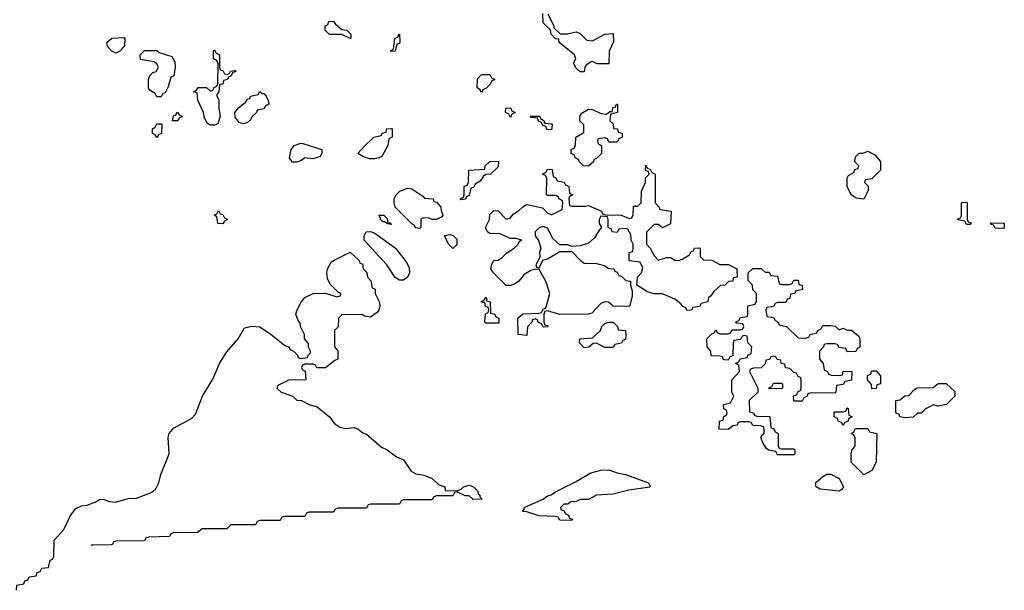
# Model space of a CAD drawing. Header units: inches. Extents: x 2710028 to 2964570, y 496606 to 722708.
# Tile 22 of 228: x 2779642 to 2784434, y 605167 to 607941. Entities that reach past the tile are written whole.
import ezdxf

# ---------------------------------------------------------------- set-up
doc = ezdxf.new("R2010")
doc.units = ezdxf.units.IN
doc.header["$MEASUREMENT"] = 0
doc.layers.add('C7670', color=7, linetype='Continuous')
doc.layers.add('C7680', color=7, linetype='Continuous')

msp = doc.modelspace()

# ---------------------------------------------------------------- linework, layer by layer
at = {"layer": 'C7670', "color": 6}
for points in [[(2779627, 605167), (2779627.3, 605192.7), (2779662, 605198), (2779667.3, 605212.7), (2779682, 605218), (2779687.3, 605232.7), (2779722, 605238), (2779727.3, 605252.7), (2779742, 605258), (2779750, 605274), (2779782, 605278), (2779790, 605314), (2779802, 605318), (2779808.4, 605331.6), (2779809.7, 605410.3), (2779857.4, 605462.6), (2779889.6, 605530), (2779915.6, 605564.4), (2779942.7, 605577.3), (2779970, 605580.5), (2780000, 605591.7)], [(2780000, 605386.1), (2779990, 605386)]]:
    msp.add_lwpolyline(points, dxfattribs=at)
at = {"layer": 'C7680', "color": 6}
for points in [[(2782212, 607970), (2782242, 607910), (2782242, 607902), (2782272, 607872), (2782308.4, 607871.6), (2782350, 607882), (2782370, 607874), (2782402, 607842), (2782430, 607838), (2782490, 607871.3), (2782530, 607874), (2782532.7, 607832.7), (2782511.6, 607788.4), (2782510, 607726), (2782452.7, 607727.3), (2782430, 607738), (2782423.6, 607736.4), (2782399.6, 607720.4), (2782392, 607710), (2782390, 607688), (2782370, 607688), (2782350, 607706), (2782338, 607730), (2782348.7, 607750), (2782342, 607770), (2782268, 607830), (2782266, 607846), (2782250, 607848), (2782228, 607870), (2782226, 607890), (2782190, 607926), (2782188.7, 607971.3)], [(2780000, 605591.7), (2780010, 605595.5), (2780030, 605607.7), (2780050, 605610.5), (2780078, 605598), (2780110, 605594.9), (2780170, 605612.7), (2780210, 605614.9), (2780278.9, 605641.1), (2780302.3, 605657.7), (2780319.6, 605690), (2780329.7, 605730.3), (2780369.3, 605830), (2780365.2, 605910), (2780369.4, 605930), (2780390, 605955.5), (2780477.4, 606002.6), (2780497.1, 606022.9), (2780531.8, 606110), (2780583.3, 606196.7), (2780614.5, 606270), (2780650, 606326), (2780706, 606390), (2780736.4, 606443.6), (2780769.4, 606450.6), (2780810, 606447.7), (2780866, 606410), (2780930, 606358), (2780950.7, 606350.7), (2780958, 606338), (2780974, 606330), (2780994, 606310), (2780998, 606298), (2781010, 606294), (2781042, 606298), (2781046, 606310), (2781058, 606322), (2781058, 606330), (2781048.4, 606348.4), (2781047.3, 606367.3), (2781028, 606390), (2781028, 606410), (2781008, 606450), (2781007.3, 606467.3), (2780998, 606478), (2780986, 606510), (2780993.2, 606530), (2781011.9, 606568.1), (2781029.5, 606590.5), (2781069.5, 606610.5), (2781130.8, 606610.8), (2781186, 606594), (2781202, 606598), (2781206, 606610), (2781194, 606614), (2781154, 606654), (2781140.5, 606680.5), (2781136.2, 606710), (2781139.5, 606730), (2781158, 606762), (2781169.5, 606770.5), (2781250, 606811.3), (2781294, 606770), (2781298, 606758), (2781310, 606754), (2781314, 606730), (2781331.6, 606711.6), (2781334, 606690), (2781351.6, 606671.6), (2781358, 606638), (2781371.6, 606631.6), (2781372, 606610), (2781390.8, 606570.8), (2781394, 606550), (2781390.5, 606529.5), (2781382, 606518), (2781350, 606495.3), (2781320.4, 606500.4), (2781307.3, 606507.3), (2781210, 606506), (2781194, 606490), (2781191.6, 606448.4), (2781174, 606430), (2781174, 606350), (2781191.1, 606331.1), (2781191, 606290), (2781176, 606284), (2781130, 606249), (2781088.9, 606248.9), (2781082, 606262), (2781070, 606266), (2781030, 606266), (2781018, 606262), (2781014, 606250), (2781018, 606238), (2781032, 606232), (2781034, 606190), (2780950, 606188), (2780898, 606162), (2780894, 606150), (2780914, 606130), (2780970.7, 606110.7), (2780991.3, 606091.3), (2781014, 606090), (2781050.9, 606070.9), (2781090, 606058.8), (2781150.3, 606010.3), (2781175.5, 605975.5), (2781199.8, 605959.8), (2781230, 605953.4), (2781270, 605958.8), (2781290, 605950.6), (2781312.1, 605932.1), (2781330, 605926), (2781403.4, 605863.4), (2781430, 605850.4), (2781475.6, 605815.6), (2781510, 605802), (2781546.9, 605746.9), (2781570, 605732.7), (2781610, 605727.3), (2781650, 605710.6), (2781681, 605681), (2781711.3, 605670), (2781712.7, 605652.7), (2781770, 605651), (2781790, 605658), (2781802, 605670), (2781830, 605678), (2781850, 605670.4), (2781870.7, 605650), (2781874.8, 605634.8), (2781882, 605630), (2781882, 605622), (2781892, 605610), (2781848.4, 605608.4), (2781830, 605626), (2781810, 605626), (2781770, 605646), (2781758, 605642), (2781750, 605626), (2781670, 605626), (2781658, 605622), (2781650, 605606), (2781510, 605606), (2781498, 605602), (2781490, 605586), (2781350, 605586), (2781338, 605582), (2781330, 605566), (2781190, 605566), (2781178, 605562), (2781170, 605546), (2781050, 605546), (2781038, 605542), (2781030, 605526), (2780930, 605526), (2780918, 605522), (2780910, 605506), (2780810, 605506), (2780798, 605502), (2780790, 605486), (2780670, 605486), (2780650, 605466), (2780530, 605466), (2780507.3, 605447.3), (2780390, 605446), (2780378, 605442), (2780371.6, 605428.4), (2780270, 605426), (2780258, 605422), (2780250, 605408), (2780110, 605406), (2780098, 605402), (2780094, 605390), (2780087.3, 605387.3), (2780000, 605386.1)]]:
    msp.add_lwpolyline(points, dxfattribs=at)
for points in [[(2781250, 607849), (2781210, 607868.7), (2781149.1, 607869.1), (2781128.7, 607890), (2781128.4, 607911.6), (2781142, 607918), (2781147.3, 607932.7), (2781170, 607934), (2781179.6, 607919.6), (2781210, 607894), (2781234, 607890), (2781254, 607870), (2781254, 607850)], [(2781450, 607786), (2781446, 607790), (2781462, 607798), (2781468, 607850), (2781482, 607858), (2781490, 607871.3), (2781492.7, 607832.7), (2781490, 607826), (2781478, 607822), (2781470, 607788)], [(2780110, 607779), (2780090, 607788.7), (2780068.7, 607810), (2780066, 607830), (2780090, 607851.3), (2780150, 607854), (2780154, 607850), (2780152, 607812), (2780130, 607788.7)], [(2780310, 607566), (2780302, 607582), (2780276.4, 607596.4), (2780268.4, 607608.4), (2780268.4, 607648.4), (2780273.2, 607666.8), (2780290, 607684.7), (2780306, 607690), (2780318, 607710), (2780310, 607726), (2780296.4, 607736.4), (2780230, 607748), (2780228.7, 607770), (2780250, 607792), (2780310, 607791.3), (2780321, 607781), (2780382, 607762), (2780396.9, 607736.9), (2780398, 607710), (2780391.6, 607668.4), (2780378, 607662), (2780365.4, 607614.6), (2780350, 607586), (2780338, 607582), (2780330, 607566)], [(2780650, 607674), (2780662, 607678), (2780668.4, 607691.6), (2780690, 607694), (2780694, 607690), (2780678, 607682), (2780672, 607668), (2780658, 607662), (2780654, 607650), (2780634, 607646), (2780630, 607628), (2780614, 607626), (2780611.3, 607590), (2780602, 607578), (2780602, 607570), (2780610.8, 607550.8), (2780610.9, 607510.9), (2780617.3, 607470), (2780606, 607434), (2780590, 607428.7), (2780570, 607428.7), (2780556.5, 607436.5), (2780542, 607462), (2780537.2, 607490), (2780509, 607550), (2780506, 607586), (2780488, 607590), (2780502, 607598), (2780510, 607612), (2780551.3, 607611.3), (2780570, 607594), (2780582, 607598), (2780588, 607612), (2780602, 607618), (2780606, 607630), (2780607.3, 607727.3), (2780602, 607742), (2780586, 607750), (2780586, 607790), (2780590, 607794), (2780598, 607778), (2780614, 607770), (2780614, 607710), (2780618, 607698), (2780630, 607694), (2780638, 607678)], [(2781890, 607588), (2781882, 607602), (2781868, 607610), (2781870, 607654), (2781890, 607674), (2781930, 607674), (2781938, 607658), (2781954, 607650), (2781938, 607642), (2781934, 607630), (2781910, 607606), (2781898, 607602)], [(2780822, 607582), (2780830, 607582), (2780842, 607570), (2780852, 607548), (2780854, 607530), (2780838, 607522), (2780831.6, 607508.4), (2780798, 607502), (2780794, 607490), (2780771.6, 607468.4), (2780766, 607454), (2780750, 607442), (2780730, 607434), (2780710, 607442), (2780690, 607468), (2780689.5, 607490.5), (2780706.8, 607513.2), (2780740.4, 607539.6), (2780750, 607554), (2780762, 607558), (2780766, 607570), (2780802, 607578), (2780810, 607592)], [(2782510, 607346), (2782502, 607362), (2782490, 607366), (2782458, 607362), (2782454, 607350), (2782458, 607338), (2782474, 607330), (2782474, 607290), (2782450, 607266), (2782438, 607262), (2782434, 607250), (2782410, 607228.7), (2782386, 607230), (2782366, 607250), (2782362, 607262), (2782346, 607270), (2782342, 607282), (2782326, 607290), (2782326, 607310), (2782342, 607318), (2782347.3, 607332.7), (2782348.7, 607370), (2782388, 607392), (2782388, 607430), (2782368.7, 607450), (2782368, 607470), (2782375.3, 607484.7), (2782410, 607506), (2782430, 607504.7), (2782470, 607484.7), (2782498, 607482), (2782514, 607494), (2782526, 607494), (2782530, 607514), (2782542, 607518), (2782546, 607530), (2782551, 607531), (2782552, 607490), (2782518, 607482), (2782514, 607450), (2782530, 607434), (2782532.7, 607412.7), (2782550.9, 607410.9), (2782554, 607394), (2782574, 607390), (2782574, 607370), (2782558, 607362), (2782550, 607346)], [(2780410, 607448.7), (2780386, 607450), (2780390, 607474), (2780402, 607478), (2780410, 607491), (2780418, 607478), (2780434, 607470), (2780418, 607462)], [(2782030, 607466), (2782022, 607482), (2782006, 607490), (2782008.4, 607511.6), (2782030, 607512), (2782038, 607498), (2782054, 607490), (2782038, 607482)], [(2782230, 607406), (2782207.3, 607407.3), (2782202, 607422), (2782187.3, 607427.3), (2782182, 607442), (2782167.3, 607447.3), (2782162, 607462), (2782130, 607466), (2782127.3, 607472.7), (2782172.7, 607472.7), (2782178, 607458), (2782192, 607452), (2782198, 607438), (2782230, 607434), (2782234, 607430)], [(2780310, 607368), (2780302, 607382), (2780288.4, 607388.4), (2780288, 607410), (2780302, 607418), (2780310, 607434), (2780330, 607434), (2780334, 607430), (2780332, 607388), (2780318, 607382)], [(2781370, 607264), (2781344.7, 607264.7), (2781314.6, 607274.6), (2781288, 607290), (2781316.4, 607323.6), (2781366, 607370), (2781402, 607378), (2781406, 607390), (2781426, 607394), (2781428, 607410), (2781450, 607412), (2781454, 607410), (2781454, 607370), (2781438, 607362), (2781434, 607330), (2781404.7, 607275.3), (2781390, 607269)], [(2781070, 607264), (2781030, 607269), (2781010, 607255.3), (2780990, 607248.7), (2780970, 607248), (2780955.3, 607270), (2780964, 607310), (2780978, 607330), (2781010, 607341), (2781019.8, 607339.8), (2781112, 607310), (2781112, 607290), (2781104.7, 607275.3)], [(2783750, 607069.2), (2783713.6, 607073.6), (2783689.4, 607089.4), (2783669, 607130), (2783668.7, 607170), (2783676.4, 607183.6), (2783702, 607198), (2783707.3, 607212.7), (2783722, 607218), (2783726, 607230), (2783706, 607250), (2783710, 607274), (2783728.4, 607291.6), (2783747.3, 607292.7), (2783770, 607302), (2783803.6, 607283.6), (2783830.9, 607250.9), (2783832, 607210), (2783790, 607168), (2783758, 607162), (2783754, 607150), (2783771.3, 607131.3), (2783771.1, 607111.1)], [(2781790, 607066), (2781786, 607070), (2781802, 607078), (2781806, 607090), (2781806, 607130), (2781822, 607138), (2781826, 607150), (2781828, 607210), (2781906, 607214), (2781908, 607230), (2781930, 607252), (2781972.7, 607252.7), (2781970, 607226), (2781934, 607190), (2781910, 607188), (2781899.6, 607180.4), (2781883.6, 607156.4), (2781858, 607142), (2781850, 607126), (2781838, 607122), (2781830, 607086), (2781818, 607082), (2781810, 607068)], [(2782770, 606929), (2782750, 606946), (2782730, 606946), (2782692.7, 606907.3), (2782692, 606850), (2782710.8, 606830.8), (2782730.9, 606790.9), (2782750, 606772), (2782790, 606784.7), (2782810, 606784.7), (2782830, 606771.3), (2782850, 606771), (2782870, 606778), (2782902, 606798), (2782910, 606814), (2782922, 606818), (2782926, 606830), (2782950, 606832), (2782954, 606830), (2782954, 606790), (2782970, 606774), (2783010, 606772), (2783050, 606751.3), (2783091.3, 606751.3), (2783132, 606730), (2783134, 606690), (2783114, 606686), (2783112, 606670), (2783092, 606668), (2783074, 606650), (2783052, 606648), (2783019.6, 606620.4), (2783003.6, 606596.4), (2782994, 606590), (2782991.3, 606568.7), (2782958, 606562), (2782950, 606546), (2782918, 606542), (2782911.6, 606528.4), (2782890, 606528), (2782882, 606542), (2782870, 606546), (2782860.4, 606560.4), (2782830, 606582), (2782770, 606608.7), (2782730, 606608.7), (2782698, 606618), (2782646, 606650), (2782648, 606690), (2782668, 606710), (2782675.3, 606735.3), (2782662, 606762), (2782608.4, 606768.4), (2782608, 606810), (2782626, 606814), (2782628, 606830), (2782628, 606850), (2782618, 606870), (2782616.4, 606896.4), (2782602, 606922), (2782590, 606926), (2782558, 606922), (2782550, 606906), (2782526, 606910), (2782522, 606922), (2782506, 606930), (2782506, 606970), (2782502, 606982), (2782470, 606986), (2782462, 606970), (2782462, 606950), (2782474, 606930), (2782462, 606918), (2782439.8, 606880.2), (2782410, 606854), (2782370, 606842), (2782330, 606838), (2782310, 606846), (2782270, 606846), (2782237.2, 606877.2), (2782210, 606928), (2782190, 606935.3), (2782170, 606928.7), (2782151.3, 606910), (2782151.3, 606890), (2782167.3, 606867.3), (2782178, 606830), (2782172, 606810), (2782172.7, 606787.3), (2782154, 606750), (2782158, 606738), (2782170, 606734), (2782187.3, 606772.7), (2782210, 606778), (2782270, 606814), (2782330, 606814), (2782370.9, 606770.9), (2782390, 606758), (2782450, 606756), (2782486.4, 606746.4), (2782510, 606732), (2782534, 606730), (2782538, 606718), (2782550, 606714), (2782558, 606698), (2782572.7, 606692.7), (2782592.7, 606672.7), (2782614, 606670), (2782614, 606650), (2782623.6, 606623.6), (2782623.6, 606596.4), (2782610, 606546), (2782530, 606548), (2782508, 606568), (2782490, 606568.7), (2782470, 606562), (2782426, 606514), (2782410, 606508.7), (2782270, 606508), (2782210, 606526), (2782198, 606522), (2782192.7, 606507.3), (2782192.7, 606472.7), (2782198, 606458), (2782210, 606454), (2782212.7, 606447.3), (2782190, 606446), (2782182, 606462), (2782166, 606470), (2782162, 606482), (2782150, 606486), (2782138, 606482), (2782134, 606470), (2782112.7, 606447.3), (2782110, 606406), (2782068, 606410), (2782066, 606490), (2782090, 606511.3), (2782170, 606514), (2782182, 606518), (2782190, 606534), (2782202, 606538), (2782222, 606610), (2782202, 606670), (2782170, 606726), (2782150, 606728), (2782130, 606722), (2782098, 606702), (2782072, 606670), (2782050, 606655.3), (2782030, 606648.7), (2782009.3, 606649.3), (2781948.7, 606710), (2781935.3, 606730), (2781938, 606750), (2781948.9, 606771.1), (2781970, 606771.3), (2781990, 606784.7), (2782012.3, 606807.7), (2782048.7, 606830), (2782068.7, 606850), (2782075.3, 606864.7), (2782086, 606870), (2782057.2, 606877.2), (2782030, 606877.2), (2781979.3, 606899.3), (2781930, 606902), (2781918, 606910), (2781908.7, 606930), (2781928, 606970), (2781930, 606994), (2781950, 607014), (2781970, 607012), (2782010, 606972), (2782030, 606978), (2782043.7, 606996.3), (2782070, 607011.3), (2782090, 607032), (2782110, 607042), (2782186, 607026), (2782210, 607002), (2782230, 606992), (2782282, 607018), (2782286, 607050), (2782282, 607062), (2782266, 607070), (2782262, 607082), (2782250, 607086), (2782210, 607086), (2782206, 607090), (2782207.3, 607167.3), (2782202, 607182), (2782186, 607190), (2782202, 607198), (2782210, 607214), (2782232.7, 607212.7), (2782238, 607178), (2782252, 607172), (2782258, 607158), (2782291.3, 607151.3), (2782298, 607138), (2782314, 607130), (2782318, 607098), (2782334, 607090), (2782318, 607082), (2782314, 607070), (2782318, 607038), (2782330, 607034), (2782394, 607034), (2782410, 607038), (2782474, 607010), (2782478, 606998), (2782492.7, 606992.7), (2782570, 606991.3), (2782610, 606974), (2782622, 606978), (2782627.3, 606992.7), (2782630, 607034), (2782650, 607034), (2782666, 607050), (2782668, 607108), (2782688, 607150), (2782688.4, 607171.6), (2782706, 607190), (2782702, 607202), (2782688.4, 607208.4), (2782690, 607234), (2782698, 607218), (2782710, 607214), (2782718, 607198), (2782734, 607190), (2782734, 607050), (2782754, 607030), (2782758, 607018), (2782812, 607010), (2782810, 606948.7)], [(2781649, 606969), (2781630, 606978), (2781603.6, 606976.4), (2781594, 606970), (2781594, 606930), (2781590, 606926), (2781570, 606928.7), (2781562, 606942), (2781550, 606948.7), (2781469, 607030), (2781464, 607050), (2781465.2, 607070), (2781472.3, 607087.7), (2781492.3, 607107.7), (2781530, 607122.8), (2781550, 607118), (2781603.6, 607083.6), (2781612.7, 607072.7), (2781654, 607070), (2781658, 607058), (2781670, 607054), (2781692, 607030), (2781692.7, 607012.7), (2781702, 606990), (2781696.9, 606983.1), (2781670, 606969)], [(2784250, 606946), (2784242, 606962), (2784208, 606968), (2784210, 606974), (2784222, 606978), (2784226, 606990), (2784226, 607050), (2784230, 607052), (2784250, 607054), (2784254, 607050), (2784254, 606970), (2784258, 606958), (2784272.7, 606952.7), (2784270, 606946)], [(2780630, 606948), (2780606, 606950), (2780602, 606982), (2780588, 606990), (2780602, 606998), (2780610, 607014), (2780618, 606998), (2780630, 606994), (2780638, 606978), (2780654, 606970), (2780638, 606962)], [(2781434, 606954), (2781446, 606954), (2781450, 606946), (2781432, 606948), (2781418, 606958), (2781410, 606958), (2781398, 606970), (2781398, 606978), (2781389.4, 606990.6), (2781414, 606990), (2781430, 606974)], [(2781490, 606675.3), (2781470, 606688), (2781428.7, 606750), (2781319, 606870), (2781319, 606890), (2781328.7, 606910), (2781350, 606910.8), (2781370, 606902.8), (2781470.6, 606830.6), (2781523.5, 606763.5), (2781536.8, 606736.8), (2781538.8, 606710), (2781530, 606689), (2781510, 606675.3)], [(2784430, 606926), (2784390, 606928), (2784382, 606942), (2784370, 606946), (2784366, 606954), (2784430, 606952), (2784434, 606950), (2784434, 606930)], [(2781750, 606828), (2781728.7, 606850), (2781710, 606892), (2781736.9, 606896.9), (2781752, 606892), (2781770, 606874), (2781770, 606846)], [(2783270, 606714), (2783290, 606714), (2783298, 606698), (2783330, 606694), (2783338, 606658), (2783350, 606654), (2783390, 606654), (2783402, 606658), (2783410, 606674), (2783430, 606674), (2783434, 606654), (2783450.9, 606650.9), (2783451.1, 606628.9), (2783418, 606622), (2783414, 606610), (2783394, 606606), (2783390, 606586), (2783378, 606582), (2783370, 606566), (2783330, 606566), (2783318, 606562), (2783310, 606546), (2783278, 606542), (2783274, 606530), (2783278, 606498), (2783310, 606494), (2783318, 606478), (2783334, 606470), (2783338, 606458), (2783374, 606450), (2783430, 606394), (2783467.3, 606392.7), (2783482, 606398), (2783488.7, 606411.3), (2783522, 606418), (2783526, 606430), (2783542, 606438), (2783550, 606454), (2783590, 606454), (2783611.3, 606451.3), (2783630, 606434), (2783650, 606442), (2783670, 606432), (2783690, 606432), (2783723.6, 606403.6), (2783731.1, 606391.1), (2783731.6, 606348.4), (2783718, 606342), (2783711.6, 606328.4), (2783670, 606326), (2783662, 606342), (2783630, 606348), (2783622, 606362), (2783610, 606366), (2783570, 606366), (2783558, 606362), (2783554, 606350), (2783534, 606330), (2783534, 606290), (2783552, 606270), (2783558, 606238), (2783574, 606230), (2783578, 606218), (2783592.7, 606212.7), (2783630, 606212), (2783646, 606214), (2783650, 606232), (2783692, 606230), (2783691.1, 606188.9), (2783658, 606182), (2783650, 606168), (2783618, 606162), (2783614, 606130), (2783610, 606126), (2783492.7, 606127.3), (2783478, 606122), (2783474, 606110), (2783458, 606102), (2783450, 606086), (2783410, 606086), (2783408.4, 606111.6), (2783422, 606118), (2783430, 606134), (2783442, 606138), (2783446, 606150), (2783446, 606190), (2783442, 606202), (2783430, 606206), (2783422, 606222), (2783410, 606226), (2783390, 606246), (2783368.9, 606248.9), (2783366, 606266), (2783348, 606270), (2783346, 606286), (2783328.4, 606288.4), (2783322, 606302), (2783310, 606306), (2783298, 606302), (2783291.6, 606288.4), (2783274, 606286), (2783272, 606270), (2783250.9, 606249.1), (2783212.7, 606247.3), (2783198, 606242), (2783194, 606230), (2783234, 606150), (2783234, 606130), (2783192, 606090), (2783194, 606034), (2783214, 606030), (2783218, 606018), (2783230, 606014), (2783292.7, 606012.7), (2783298, 605958), (2783312.7, 605952.7), (2783318, 605938), (2783334, 605930), (2783334, 605870), (2783338, 605858), (2783350, 605854), (2783410, 605854), (2783414, 605850), (2783414, 605830), (2783410, 605826), (2783330, 605826), (2783322, 605842), (2783288.4, 605848.4), (2783276.4, 605856.4), (2783260.2, 605880.2), (2783249, 605910), (2783256.4, 605923.6), (2783266, 605930), (2783266, 605950), (2783262, 605962), (2783247.3, 605967.3), (2783210, 605968), (2783202, 605982), (2783190, 605986), (2783150, 605986), (2783138, 605982), (2783134, 605970), (2783112.7, 605967.3), (2783090, 605948), (2783046, 605950), (2783048, 605990), (2783066, 605994), (2783068.4, 606011.6), (2783082, 606018), (2783086, 606030), (2783082, 606042), (2783068.4, 606048.4), (2783068, 606070), (2783102, 606078), (2783118, 606110), (2783108, 606130), (2783108.7, 606190), (2783146, 606230), (2783142, 606262), (2783126, 606270), (2783142, 606278), (2783148, 606292), (2783182, 606298), (2783186, 606310), (2783202, 606318), (2783206, 606350), (2783186, 606370), (2783182, 606402), (2783170, 606406), (2783158, 606402), (2783150, 606386), (2783118, 606382), (2783114, 606370), (2783112.7, 606307.3), (2783098, 606302), (2783090, 606286), (2783072.7, 606287.3), (2783066, 606290), (2783062, 606302), (2783050, 606306), (2783007.3, 606307.3), (2783006, 606330), (2782988, 606350), (2782986, 606390), (2783010, 606414), (2783022, 606418), (2783030, 606434), (2783038, 606418), (2783050, 606414), (2783090, 606414), (2783102, 606418), (2783110, 606434), (2783150, 606434), (2783162, 606438), (2783166, 606450), (2783162, 606462), (2783130, 606466), (2783126, 606470), (2783142, 606478), (2783150, 606494), (2783182, 606498), (2783186, 606510), (2783186, 606550), (2783222, 606558), (2783227.3, 606572.7), (2783228, 606610), (2783210, 606628), (2783208, 606650), (2783187.3, 606672.7), (2783188, 606710), (2783210, 606731.3), (2783251.1, 606731.1)], [(2781910, 606466), (2781906, 606470), (2781908.4, 606511.6), (2781922, 606518), (2781926, 606530), (2781922, 606542), (2781908.4, 606548.4), (2781906, 606566), (2781894, 606566), (2781888.7, 606571.3), (2781902, 606578), (2781908.4, 606591.6), (2781914, 606586), (2781914, 606574), (2781931.3, 606570), (2781934, 606514), (2781954, 606510), (2781958, 606498), (2781974, 606490), (2781974, 606470), (2781970, 606466)], [(2782490, 606348), (2782450, 606368), (2782432.7, 606367.3), (2782411.3, 606348.7), (2782390, 606346), (2782366, 606370), (2782368, 606390), (2782430, 606394), (2782468.7, 606430), (2782475.3, 606450), (2782490, 606464.7), (2782510, 606471.3), (2782530, 606471.3), (2782552, 606450), (2782554, 606434), (2782590.8, 606430.8), (2782592, 606410), (2782590, 606386), (2782578, 606382), (2782571.6, 606368.4), (2782538, 606362), (2782530, 606348)], [(2783790, 606146), (2783787.3, 606167.3), (2783768, 606190), (2783768.4, 606211.6), (2783782, 606218), (2783790, 606234), (2783810, 606234), (2783831.3, 606210), (2783832, 606170), (2783814, 606166), (2783810, 606148)], [(2783290, 606146), (2783286, 606150), (2783302, 606158), (2783310, 606174), (2783350, 606174), (2783354, 606170), (2783354, 606150), (2783350, 606148)], [(2784110, 606062), (2784090, 606068), (2784051.1, 606048.9), (2784030, 606028.7), (2784012, 606028), (2783990, 606008), (2783950, 606006), (2783926, 606010), (2783922, 606022), (2783906, 606030), (2783906, 606090), (2783927.3, 606092.7), (2783950, 606112), (2783970, 606114), (2783996.4, 606143.6), (2784010, 606152), (2784087.3, 606152.7), (2784111.6, 606171.6), (2784151.6, 606171.6), (2784192.7, 606132.7), (2784194, 606110), (2784152, 606070)], [(2783650, 605968), (2783642, 605982), (2783626, 605990), (2783622, 606002), (2783606, 606010), (2783606, 606030), (2783610, 606034), (2783650, 606034), (2783662, 606038), (2783670, 606054), (2783674, 606050), (2783678, 606018), (2783694, 606010), (2783678, 606002), (2783672.7, 605987.3), (2783658, 605982)], [(2783750, 605728.7), (2783689.2, 605790), (2783689.2, 605830), (2783694, 605850), (2783708.7, 605870), (2783708.7, 605890), (2783708, 605908), (2783702, 605922), (2783688, 605930), (2783702, 605938), (2783710, 605954), (2783770, 605954), (2783778, 605938), (2783814, 605930), (2783811, 605790), (2783790, 605748.7)], [(2782330, 605506), (2782270, 605508.7), (2782262, 605522), (2782250, 605526), (2782169.1, 605529.1), (2782110, 605548.7), (2782088.7, 605550), (2782098, 605562), (2782098, 605570), (2782189.4, 605610.6), (2782210, 605626), (2782229.4, 605630.6), (2782250, 605646), (2782346.3, 605693.7), (2782422, 605738), (2782470, 605750.4), (2782510, 605752.2), (2782550, 605738), (2782590.3, 605730.4), (2782702, 605690), (2782710, 605674), (2782709.1, 605669.1), (2782606.4, 605653.6), (2782530, 605634), (2782450, 605628.7), (2782410, 605608.7), (2782370, 605608), (2782350, 605598), (2782323.6, 605596.4), (2782310, 605586), (2782290, 605586), (2782274, 605570), (2782278, 605558), (2782292.7, 605552.7), (2782298, 605538), (2782312.7, 605532.7), (2782318, 605518), (2782332.7, 605512.7)], [(2783630, 605648.7), (2783538, 605658), (2783518, 605670), (2783515.3, 605690), (2783550, 605721), (2783570, 605730.8), (2783590, 605730.8), (2783630.5, 605710.5), (2783650.7, 605670.7), (2783643.6, 605656.4)]]:
    msp.add_lwpolyline(points, close=True, dxfattribs=at)

doc.saveas('drawing.dxf')
